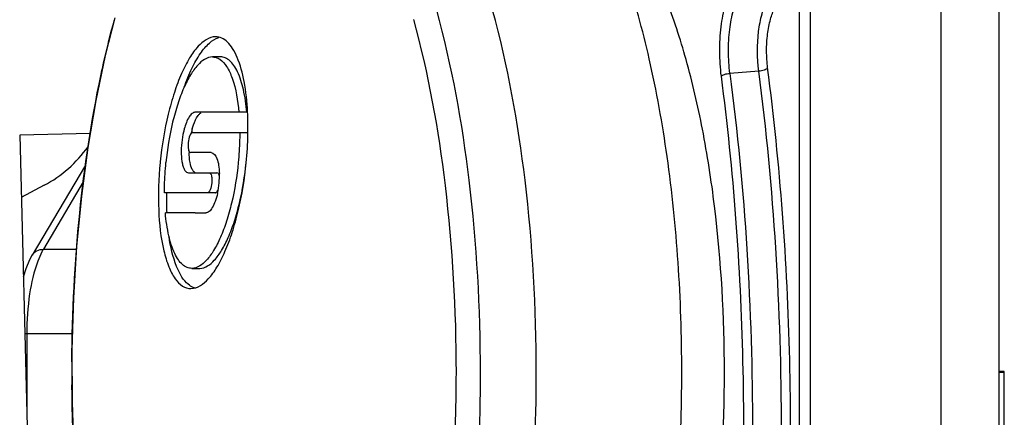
# Model space of a CAD drawing. Header units: millimetres. Extents: x 0 to 420, y 0 to 297.
# Tile 18 of 126: x 71.48 to 78.52, y 114.35 to 117.19. Entities that reach past the tile are written whole.
import ezdxf

# ---------------------------------------------------------------- set-up
doc = ezdxf.new("R2010")
doc.units = ezdxf.units.MM
doc.header["$LTSCALE"] = 23.1
doc.layers.get('0').update_dxf_attribs({"linetype": 'CONTINUOUS'})

msp = doc.modelspace()

# ---------------------------------------------------------------- linework, layer by layer
at = {"color": 7, "linetype": 'Continuous'}
for p, q in [((78.0729, 111.0686), (78.0729, 118.2686)), ((78.4855, 118.2701), (78.4855, 111.0686)), ((77.1357, 117.829), (77.1357, 111.7679)), ((77.0598, 112.0111), (77.0598, 117.5835)), ((72.918, 116.9252), (72.8609, 116.9252)), ((76.7678, 116.8232), (76.5613, 116.8077)), ((72.8075, 116.5292), (72.7352, 116.5292)), ((73.0494, 116.5292), (72.8075, 116.5292)), ((73.1063, 116.5292), (73.0494, 116.5292)), ((71.9861, 116.3776), (71.4821, 116.3649)), ((71.4821, 116.3649), (71.6329, 110.3668)), ((72.7183, 116.3852), (72.7907, 116.3852)), ((72.7907, 116.3852), (73.0556, 116.3852)), ((73.0556, 116.3852), (73.1125, 116.3852)), ((72.8506, 116.2412), (72.7029, 116.2412)), ((71.9529, 116.1519), (71.5719, 115.5088)), ((72.4872, 116.174), (72.4867, 116.1693)), ((72.6888, 116.0972), (72.8365, 116.0972)), ((72.8365, 116.0972), (72.8932, 116.0972)), ((71.9372, 116.0318), (71.6518, 115.5499)), ((72.7484, 115.9532), (72.5177, 115.9532)), ((72.8238, 115.9532), (72.7484, 115.9532)), ((72.8804, 115.9532), (72.8238, 115.9532)), ((72.737, 115.8092), (72.5241, 115.8092)), ((72.737, 115.8092), (72.8124, 115.8092)), ((71.6518, 115.5499), (71.8883, 115.5499)), ((72.7128, 115.4132), (72.7693, 115.4132)), ((72.7128, 115.4132), (72.7128, 115.4132)), ((71.8592, 114.9462), (71.5178, 114.9462)), ((71.5325, 114.9462), (71.5325, 114.3577)), ((78.5239, 114.6748), (78.4855, 114.675)), ((78.5239, 114.6686), (78.4855, 114.6686)), ((78.5239, 113.1286), (78.5239, 114.6748))]:
    msp.add_line(p, q, dxfattribs=at)
at = {"color": 3, "linetype": 'Continuous'}
msp.add_line((71.6569, 116.0075), (71.4933, 115.9211), dxfattribs=at)
at = {"color": 7, "linetype": 'Continuous'}
for points in [[(72.1615, 117.205), (72.0932, 116.9354), (72.026, 116.6147), (71.9694, 116.2785), (71.9238, 115.9291), (71.8895, 115.5693), (71.8668, 115.2022), (71.8558, 114.8305), (71.8566, 114.4572), (71.8692, 114.0855), (71.8936, 113.7184), (71.9296, 113.3589), (71.977, 113.0098), (72.0355, 112.6738), (72.1049, 112.3536), (72.1847, 112.0516), (72.2746, 111.7708), (72.3741, 111.5133), (72.4826, 111.2818), (72.6001, 111.078)], [(71.5722, 115.5092), (71.5534, 115.4745), (71.5257, 115.409), (71.5076, 115.3511)]]:
    msp.add_lwpolyline(points, dxfattribs=at)
for centre, radius, start, end in [((73.2755, 116.2584), 0.5798, 164.75458, 167.95271), ((70.5022, 116.4246), 2.6126, 354.38604, 358.79171), ((70.6841, 116.4187), 2.4306, 358.84126, 359.21582), ((72.3347, 116.0762), 0.576, 354.91921, 1.50913), ((72.321, 116.077), 0.5897, 347.47317, 354.96195), ((74.7257, 115.9198), 2.1947, 179.1353, 182.88831), ((83.6293, 114.6695), 11.7743, 179.63067, 180.00162), ((83.6345, 114.6695), 11.7794, 180.00157, 180.4283)]:
    msp.add_arc(centre, radius, start, end, dxfattribs=at)
at = {"color": 3, "linetype": 'Continuous'}
msp.add_arc((71.2366, 116.8033), 0.9, 297.83583, 324.66905, dxfattribs=at)
at = {"color": 7, "linetype": 'Continuous'}
for points, knots in [([(76.2173, 114.6693), (76.2173, 114.9318), (76.2001, 115.4482), (76.124, 116.1975), (75.9999, 116.8889), (75.8339, 117.4971), (75.6312, 117.9994), (75.4275, 118.3364), (75.2467, 118.5293), (75.1143, 118.6285), (74.9775, 118.69), (74.8828, 118.7042), (74.8373, 118.7042)], [0, 0, 0, 0, 0.174668, 0.343448, 0.500693, 0.641563, 0.762087, 0.860294, 0.901196, 0.937296, 0.969689, 1, 1, 1, 1]), ([(76.5222, 114.6686), (76.5222, 115.0657), (76.4894, 115.6496), (76.3744, 116.3951), (76.2597, 116.8916), (76.1184, 117.3236), (75.9543, 117.6797), (75.7721, 117.9511), (75.6244, 118.084), (75.5492, 118.1273)], [0, 0, 0, 0, 0.322497, 0.473365, 0.612181, 0.735799, 0.841916, 0.929558, 1, 1, 1, 1]), ([(76.5739, 117.4144), (76.553, 117.3781), (76.5202, 117.2876), (76.4925, 117.1356), (76.4833, 116.9641), (76.4905, 116.8457), (76.4978, 116.7871)], [0, 0, 0, 0, 0.196681, 0.445552, 0.723106, 1, 1, 1, 1]), ([(76.5613, 116.8077), (76.5548, 116.8597), (76.5484, 116.9646), (76.5566, 117.1166), (76.5811, 117.2514), (76.6102, 117.3315), (76.6287, 117.3638)], [0, 0, 0, 0, 0.27701, 0.554417, 0.803181, 1, 1, 1, 1]), ([(76.7678, 116.8232), (76.7561, 116.9171), (76.7552, 117.0563), (76.7858, 117.2246), (76.8121, 117.2971), (76.8288, 117.3262)], [0, 0, 0, 0, 0.553974, 0.803449, 1, 1, 1, 1]), ([(74.4622, 117.2596), (74.572, 116.8615), (74.7263, 116), (74.775, 115.1279), (74.775, 114.6693)], [0, 0, 0, 0, 0.473775, 1, 1, 1, 1]), ([(75.1769, 114.6693), (75.1769, 115.1279), (75.1281, 116), (74.9739, 116.8615), (74.864, 117.2596)], [0, 0, 0, 0, 0.526223, 1, 1, 1, 1]), ([(76.8309, 116.8462), (76.8266, 116.8864), (76.8213, 116.9672), (76.8279, 117.0844), (76.8481, 117.1881), (76.8694, 117.2505), (76.8837, 117.2758)], [0, 0, 0, 0, 0.277192, 0.553637, 0.801095, 1, 1, 1, 1]), ([(72.0621, 116.79), (72.0695, 116.8245), (72.099, 116.959), (72.1324, 117.0926), (72.1596, 117.1912)], [0, 0, 0, 0, 0.256727, 1, 1, 1, 1]), ([(74.2979, 117.1915), (74.4049, 116.8039), (74.5551, 115.965), (74.6025, 115.1158), (74.6025, 114.6692)], [0, 0, 0, 0, 0.473775, 1, 1, 1, 1]), ([(72.8831, 117.0692), (72.8357, 117.0692), (72.7607, 117.013), (72.6916, 116.9133), (72.6347, 116.8012), (72.5846, 116.6665), (72.526, 116.4567), (72.4987, 116.2891), (72.4872, 116.174)], [0, 0, 0, 0, 0.138762, 0.23954, 0.362139, 0.503959, 0.660955, 1, 1, 1, 1]), ([(72.6582, 116.7088), (72.6744, 116.7546), (72.7081, 116.8378), (72.7681, 116.9452), (72.8311, 117.0226), (72.8812, 117.0559), (72.9053, 117.0636)], [0, 0, 0, 0, 0.328419, 0.606321, 0.828677, 1, 1, 1, 1]), ([(73.1119, 116.53), (73.1081, 116.6037), (73.0942, 116.7367), (73.0546, 116.8903), (73.0084, 116.9831), (72.9716, 117.0311), (72.9296, 117.0619), (72.8979, 117.0691), (72.883, 117.0691)], [0, 0, 0, 0, 0.354229, 0.640665, 0.754666, 0.849479, 0.928735, 1, 1, 1, 1]), ([(72.8609, 116.9252), (72.821, 116.9252), (72.7577, 116.8775), (72.6995, 116.7934), (72.6517, 116.6986), (72.6096, 116.5848), (72.5605, 116.4077), (72.5376, 116.2663), (72.5281, 116.1692)], [0, 0, 0, 0, 0.138724, 0.239559, 0.36225, 0.50416, 0.661184, 1, 1, 1, 1]), ([(72.8609, 116.9251), (72.8748, 116.9251), (72.8939, 116.9203), (72.9101, 116.9107), (72.9142, 116.9079)], [0, 0, 0, 0, 0.735977, 1, 1, 1, 1]), ([(72.9142, 116.9079), (72.9336, 116.8948), (72.9694, 116.852), (73.0245, 116.7261), (73.0422, 116.6119), (73.0494, 116.5292)], [0, 0, 0, 0, 0.170591, 0.394468, 1, 1, 1, 1]), ([(73.1063, 116.5292), (73.1015, 116.5841), (73.0877, 116.6825), (73.0539, 116.7956), (73.0165, 116.8631), (72.9871, 116.8979), (72.954, 116.9201), (72.9296, 116.9252), (72.918, 116.9252)], [0, 0, 0, 0, 0.352634, 0.63614, 0.749486, 0.844813, 0.925935, 1, 1, 1, 1]), ([(76.8312, 116.8442), (76.8286, 116.8412), (76.8205, 116.8359), (76.7995, 116.8275), (76.7809, 116.8242), (76.7678, 116.8232)], [0, 0, 0, 0, 0.177113, 0.417308, 1, 1, 1, 1]), ([(76.9306, 114.251), (76.9306, 114.6872), (76.904, 115.547), (76.8228, 116.4034), (76.7678, 116.8232)], [0, 0, 0, 0, 0.507458, 1, 1, 1, 1]), ([(76.9326, 112.6306), (76.9881, 113.3386), (77.0242, 114.7482), (76.9215, 116.1549), (76.8309, 116.8462)], [0, 0, 0, 0, 0.504625, 1, 1, 1, 1]), ([(71.8553, 114.7454), (71.8576, 115.1002), (71.8927, 115.7862), (71.9933, 116.4662), (72.0621, 116.79)], [0, 0, 0, 0, 0.517429, 1, 1, 1, 1]), ([(76.4978, 116.7871), (76.5005, 116.7901), (76.5086, 116.7952), (76.5296, 116.8034), (76.5482, 116.8067), (76.5613, 116.8077)], [0, 0, 0, 0, 0.175981, 0.416091, 1, 1, 1, 1]), ([(76.4978, 116.7871), (76.5864, 116.1114), (76.6865, 114.7365), (76.6513, 113.3586), (76.597, 112.6666)], [0, 0, 0, 0, 0.495385, 1, 1, 1, 1]), ([(76.5613, 116.8077), (76.616, 116.3904), (76.6967, 115.5391), (76.7231, 114.6845), (76.7231, 114.251)], [0, 0, 0, 0, 0.492542, 1, 1, 1, 1]), ([(72.7352, 116.5292), (72.7279, 116.5292), (72.711, 116.5201), (72.6816, 116.4811), (72.6676, 116.441), (72.6594, 116.4111)], [0, 0, 0, 0, 0.149117, 0.363175, 1, 1, 1, 1]), ([(72.7162, 116.4109), (72.7189, 116.4207), (72.729, 116.4536), (72.7427, 116.4862), (72.7575, 116.5057)], [0, 0, 0, 0, 0.293146, 1, 1, 1, 1]), ([(72.7575, 116.5057), (72.7593, 116.5081), (72.7659, 116.5162), (72.774, 116.5233), (72.7808, 116.5265)], [0, 0, 0, 0, 0.290437, 1, 1, 1, 1]), ([(73.1145, 116.3854), (73.1146, 116.3977), (73.1149, 116.4459), (73.1137, 116.4941), (73.1119, 116.53)], [0, 0, 0, 0, 0.255136, 1, 1, 1, 1]), ([(72.6594, 116.4111), (72.6573, 116.4034), (72.6493, 116.3711), (72.6438, 116.3382), (72.6411, 116.3131)], [0, 0, 0, 0, 0.241086, 1, 1, 1, 1]), ([(72.7183, 116.3852), (72.7146, 116.3852), (72.706, 116.3782), (72.6939, 116.3542), (72.6888, 116.3306), (72.687, 116.3132)], [0, 0, 0, 0, 0.136504, 0.359194, 1, 1, 1, 1]), ([(73.0556, 116.3852), (73.0557, 116.3675), (73.055, 116.2954), (73.0505, 116.2234), (73.0452, 116.1692)], [0, 0, 0, 0, 0.245079, 1, 1, 1, 1]), ([(72.6411, 116.3131), (72.6382, 116.2858), (72.636, 116.2347), (72.6411, 116.1744), (72.6521, 116.1353), (72.663, 116.1112), (72.6787, 116.0972), (72.6888, 116.0972)], [0, 0, 0, 0, 0.353002, 0.654621, 0.774329, 0.869943, 1, 1, 1, 1]), ([(72.687, 116.3132), (72.686, 116.3041), (72.6854, 116.2864), (72.687, 116.2635), (72.6943, 116.2412), (72.7029, 116.2412)], [0, 0, 0, 0, 0.358627, 0.665619, 1, 1, 1, 1]), ([(72.7167, 116.1195), (72.7079, 116.135), (72.6972, 116.1767), (72.6944, 116.2186), (72.6943, 116.2429)], [0, 0, 0, 0, 0.42344, 1, 1, 1, 1]), ([(72.8506, 116.2412), (72.8702, 116.2412), (72.8954, 116.2011), (72.9065, 116.1491), (72.9099, 116.1116), (72.9105, 116.0914)], [0, 0, 0, 0, 0.348036, 0.641596, 1, 1, 1, 1]), ([(72.4867, 116.1693), (72.4756, 116.0565), (72.4681, 115.8453), (72.4905, 115.6341), (72.513, 115.5393)], [0, 0, 0, 0, 0.537944, 1, 1, 1, 1]), ([(72.5177, 115.9532), (72.5176, 115.9709), (72.5183, 116.043), (72.5228, 116.115), (72.5281, 116.1692)], [0, 0, 0, 0, 0.245092, 1, 1, 1, 1]), ([(72.7065, 115.2692), (72.754, 115.2692), (72.8292, 115.3258), (72.8983, 115.426), (72.9552, 115.5387), (73.0053, 115.6741), (73.0637, 115.885), (73.0909, 116.0535), (73.1023, 116.169)], [0, 0, 0, 0, 0.138617, 0.23939, 0.361954, 0.503841, 0.660925, 1, 1, 1, 1]), ([(73.0452, 116.1692), (73.0357, 116.0721), (73.0129, 115.9306), (72.9638, 115.7534), (72.9218, 115.6396), (72.8739, 115.545), (72.8159, 115.4608), (72.7527, 115.4132), (72.7128, 115.4132)], [0, 0, 0, 0, 0.339103, 0.496182, 0.638086, 0.760651, 0.86141, 1, 1, 1, 1]), ([(72.7348, 116.0999), (72.7331, 116.1008), (72.7256, 116.1058), (72.7201, 116.1134), (72.7167, 116.1195)], [0, 0, 0, 0, 0.216703, 1, 1, 1, 1]), ([(72.7692, 115.4132), (72.8091, 115.4132), (72.8723, 115.4608), (72.9304, 115.5449), (72.9783, 115.6396), (73.0204, 115.7534), (73.0695, 115.9305), (73.0924, 116.0721), (73.102, 116.1692)], [0, 0, 0, 0, 0.13858, 0.23934, 0.361907, 0.503816, 0.660897, 1, 1, 1, 1]), ([(72.8365, 116.0971), (72.8454, 116.0971), (72.8544, 116.0756), (72.8567, 116.0519), (72.8566, 116.0343), (72.8558, 116.0251)], [0, 0, 0, 0, 0.342206, 0.646509, 1, 1, 1, 1]), ([(72.9095, 116.0762), (72.9086, 116.0792), (72.9061, 116.0874), (72.8992, 116.0972), (72.8932, 116.0972)], [0, 0, 0, 0, 0.344825, 1, 1, 1, 1]), ([(72.8558, 116.0251), (72.8543, 116.0078), (72.8494, 115.984), (72.8367, 115.96), (72.8277, 115.9531), (72.8238, 115.9531)], [0, 0, 0, 0, 0.634599, 0.857122, 1, 1, 1, 1]), ([(72.8967, 115.9491), (72.8924, 115.9299), (72.8828, 115.895), (72.8629, 115.8506), (72.8411, 115.8201), (72.821, 115.8092), (72.8124, 115.8092)], [0, 0, 0, 0, 0.345355, 0.633336, 0.848845, 1, 1, 1, 1]), ([(72.8804, 115.9532), (72.8822, 115.9532), (72.8918, 115.9565), (72.8968, 115.9664), (72.9001, 115.9737)], [0, 0, 0, 0, 0.1782, 1, 1, 1, 1]), ([(72.7128, 115.4132), (72.7012, 115.4132), (72.6768, 115.4184), (72.6437, 115.4405), (72.6142, 115.4753), (72.5768, 115.5428), (72.5427, 115.6558), (72.5288, 115.7544), (72.5241, 115.8092)], [0, 0, 0, 0, 0.07407, 0.155124, 0.250447, 0.363808, 0.647254, 1, 1, 1, 1]), ([(72.6872, 115.2992), (72.6697, 115.3138), (72.637, 115.3544), (72.583, 115.4673), (72.561, 115.5682), (72.5501, 115.6409)], [0, 0, 0, 0, 0.182862, 0.410302, 1, 1, 1, 1]), ([(71.5722, 115.5092), (71.5797, 115.5219), (71.6043, 115.5434), (71.6357, 115.5499), (71.6518, 115.5499)], [0, 0, 0, 0, 0.478703, 1, 1, 1, 1]), ([(71.6518, 115.5499), (71.6481, 115.5437), (71.6328, 115.5162), (71.6202, 115.4873), (71.6116, 115.4648)], [0, 0, 0, 0, 0.230595, 1, 1, 1, 1]), ([(72.513, 115.5393), (72.5222, 115.5004), (72.5428, 115.431), (72.5864, 115.3435), (72.64, 115.2846), (72.6859, 115.2692), (72.7065, 115.2692)], [0, 0, 0, 0, 0.339438, 0.613068, 0.825061, 1, 1, 1, 1]), ([(71.6116, 115.4648), (71.5829, 115.3894), (71.5445, 115.2166), (71.5325, 115.0411), (71.5325, 114.9462)], [0, 0, 0, 0, 0.459354, 1, 1, 1, 1]), ([(72.736, 115.2728), (72.7317, 115.2739), (72.714, 115.2799), (72.698, 115.2901), (72.6872, 115.2992)], [0, 0, 0, 0, 0.237884, 1, 1, 1, 1]), ([(74.6025, 114.6692), (74.6025, 114.4079), (74.5855, 113.8939), (74.5095, 113.148), (74.3862, 112.4596), (74.2207, 111.8543), (74.0193, 111.3541), (73.8161, 111.0189), (73.6364, 110.8267), (73.5046, 110.7278), (73.3684, 110.6667), (73.2741, 110.6526), (73.2288, 110.6526)], [0, 0, 0, 0, 0.17467, 0.343436, 0.500698, 0.64154, 0.762106, 0.860269, 0.901203, 0.93731, 0.969693, 1, 1, 1, 1]), ([(74.775, 114.6693), (74.775, 114.2954), (74.7419, 113.5717), (74.5951, 112.555), (74.3933, 111.7977), (74.1838, 111.2959), (74.0661, 111.0852), (74.0038, 110.9925)], [0, 0, 0, 0, 0.295296, 0.571126, 0.810136, 0.911735, 1, 1, 1, 1]), ([(74.4056, 110.9925), (74.468, 111.0852), (74.5856, 111.2959), (74.7952, 111.7976), (74.997, 112.555), (75.1438, 113.5717), (75.1769, 114.2954), (75.1769, 114.6693)], [0, 0, 0, 0, 0.088277, 0.189864, 0.428876, 0.704704, 1, 1, 1, 1]), ([(74.8373, 110.6342), (74.8828, 110.6342), (74.9775, 110.6485), (75.1143, 110.7099), (75.2467, 110.8092), (75.4275, 111.0021), (75.6312, 111.3391), (75.8339, 111.8414), (75.9999, 112.4496), (76.124, 113.141), (76.2001, 113.8904), (76.2173, 114.4067), (76.2173, 114.6693)], [0, 0, 0, 0, 0.03031, 0.062704, 0.098805, 0.139708, 0.237917, 0.358442, 0.499313, 0.656557, 0.825335, 1, 1, 1, 1]), ([(75.5478, 111.209), (75.6231, 111.252), (75.7709, 111.3846), (75.9534, 111.6557), (76.1178, 112.0118), (76.2592, 112.444), (76.3741, 112.9407), (76.4894, 113.6867), (76.5222, 114.2711), (76.5222, 114.6686)], [0, 0, 0, 0, 0.070373, 0.157951, 0.264026, 0.387632, 0.526465, 0.677375, 1, 1, 1, 1]), ([(72.1396, 112.2214), (72.0436, 112.5866), (71.9059, 113.3712), (71.8585, 114.1652), (71.8554, 114.5814)], [0, 0, 0, 0, 0.475616, 1, 1, 1, 1])]:
    msp.add_open_spline(points, degree=3, knots=knots, dxfattribs=at)

doc.saveas('drawing.dxf')
